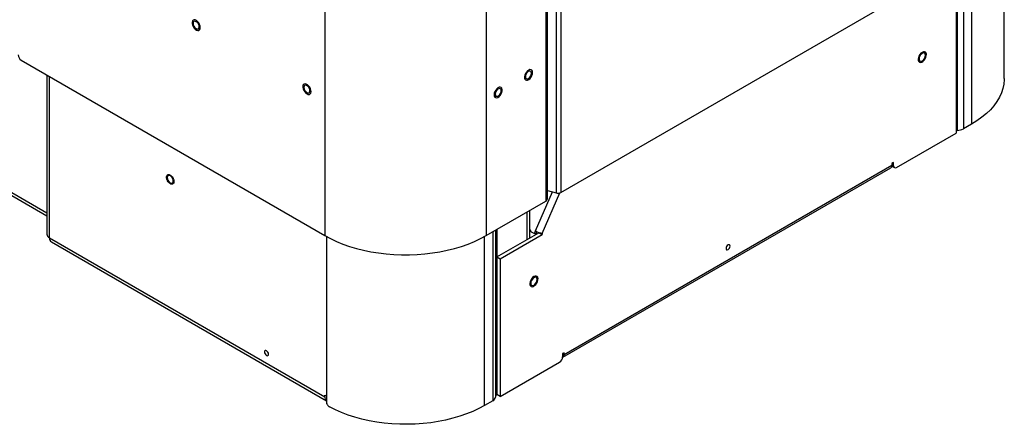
# Model space of a CAD drawing. Header units: millimetres. Extents: x 1588 to 4263, y 172 to 3488.
# Tile 25 of 46: x 3188 to 3879, y 172 to 456. Entities that reach past the tile are written whole.
import ezdxf

# ---------------------------------------------------------------- set-up
doc = ezdxf.new("R2010")
doc.units = ezdxf.units.MM
doc.header["$LTSCALE"] = 13

msp = doc.modelspace()

# ---------------------------------------------------------------- linework, layer by layer
at = {"color": 7, "linetype": 'Continuous', "lineweight": 25}
for p, q in [((3402.09, 1413.64), (3402.09, 304.45)), ((3515.22, 1057.88), (3515.22, 304.45)), ((2120.23, 947.88), (3207.22, 320.37)), ((2121.54, 944.97), (3207.22, 318.23)), ((3556.99, 790.9), (3556.99, 328.56)), ((3558.21, 330.26), (3558.21, 786.91)), ((3564.27, 768.43), (3564.27, 334.31)), ((3567.72, 758.78), (3567.72, 334.66)), ((3878.55, 414.45), (3878.55, 518.77)), ((3849.9, 497.66), (3849.9, 379.22)), ((3855.65, 500.98), (3855.65, 382.53)), ((3844.87, 494.75), (3844.87, 378.14)), ((3845.41, 495.07), (3845.41, 378.14)), ((3567.72, 334.66), (3809.21, 474.07)), ((3844.69, 472.68), (3844.69, 376.21)), ((3189.25, 427.32), (3402.09, 304.45)), ((3207.22, 416.95), (3207.22, 305.42)), ((3209.08, 302.83), (3209.08, 415.87)), ((3855.65, 382.53), (3849.9, 379.22)), ((3803.03, 352.16), (3844.69, 376.21)), ((3844.87, 378.14), (3844.69, 378.14)), ((3845.41, 378.14), (3844.87, 378.14)), ((3569.98, 221.03), (3799.79, 353.69)), ((3799.73, 353.05), (3801.53, 352.01)), ((3800.91, 355.64), (3799.79, 354.99)), ((3799.79, 354.99), (3799.79, 353.69)), ((3799.79, 354.03), (3800.91, 353.38)), ((3800.91, 353.38), (3800.91, 355.64)), ((3569.11, 219.12), (3798.92, 351.78)), ((3549.87, 307.67), (3561.8, 334.97)), ((3554.42, 305.93), (3566.82, 334.3)), ((3558.21, 335.94), (3564.27, 334.31)), ((3515.22, 304.45), (3556.99, 328.56)), ((3544.03, 301.7), (3544.03, 321.08)), ((3545.89, 302.78), (3545.89, 322.15)), ((3514.12, 185.37), (3514.12, 303.83)), ((3519.87, 307.13), (3519.87, 188.69)), ((3521.73, 308.21), (3521.73, 191.28)), ((3522.66, 308.74), (3522.66, 192.89)), ((3522.83, 289.47), (3552.18, 306.41)), ((3525.08, 288.17), (3554.42, 305.11)), ((3545.89, 308.75), (3546.75, 307.05)), ((3546.75, 307.05), (3549.08, 305.86)), ((3549.08, 305.86), (3549.87, 307.67)), ((3549.08, 305.86), (3550.3, 305.83)), ((3550.3, 305.83), (3550.89, 307.18)), ((3552.18, 306.64), (3552.18, 306.41)), ((3552.18, 306.41), (3554.42, 305.11)), ((3554.42, 305.93), (3554.42, 305.11)), ((3209.08, 302.83), (3402.15, 191.37)), ((3210.39, 299.92), (3403.27, 188.58)), ((3403.56, 186.58), (3403.56, 303.62)), ((3522.83, 289.47), (3525.08, 288.17)), ((3522.83, 192.99), (3522.83, 289.47)), ((3525.08, 288.17), (3525.08, 191.7)), ((3569.98, 222.32), (3568.86, 221.68)), ((3568.86, 221.68), (3568.86, 219.42)), ((3568.86, 221.68), (3569.98, 221.03)), ((3569.98, 221.03), (3569.98, 222.32)), ((3525.08, 191.7), (3566.74, 215.75)), ((3402.15, 192.67), (3403.27, 192.02)), ((3402.15, 191.37), (3402.15, 192.67)), ((3403.27, 192.02), (3403.27, 187.99)), ((3519.87, 188.69), (3514.12, 185.37)), ((3522.83, 192.99), (3522.66, 192.89)), ((3525.08, 191.7), (3522.83, 192.99))]:
    msp.add_line(p, q, dxfattribs=at)
at = {"color": 7, "linetype": 'Continuous', "lineweight": 25, "flags": 128}
for points in [[(3309.8, 455.35), (3309.31, 454.81), (3309.06, 454), (3309.07, 453), (3309.32, 451.9), (3309.81, 450.79), (3310.49, 449.78), (3311.3, 448.95), (3312.16, 448.39), (3313, 448.13), (3313.75, 448.2), (3314.33, 448.59), (3314.71, 449.28), (3314.83, 450.19), (3314.7, 451.26), (3314.32, 452.37), (3313.73, 453.44), (3312.98, 454.37), (3312.14, 455.08), (3311.28, 455.49), (3310.47, 455.59), (3309.8, 455.35)], [(3314.05, 450.63), (3313.92, 451.54), (3313.56, 452.49), (3312.99, 453.36), (3312.3, 454.05), (3311.56, 454.48), (3310.87, 454.59), (3310.31, 454.37), (3309.94, 453.84), (3309.81, 453.08), (3309.94, 452.17), (3310.31, 451.22), (3310.87, 450.35), (3311.56, 449.65), (3312.3, 449.23), (3312.99, 449.12), (3313.56, 449.34), (3313.92, 449.87), (3314.05, 450.63)], [(3823.68, 432.32), (3823.23, 432.91), (3822.59, 433.21), (3821.8, 433.17), (3820.95, 432.8), (3820.09, 432.14), (3819.32, 431.25), (3818.7, 430.2), (3818.28, 429.08), (3818.11, 428), (3818.19, 427.06), (3818.52, 426.33), (3819.07, 425.88), (3819.79, 425.75), (3820.62, 425.95), (3821.49, 426.47), (3822.31, 427.26), (3823.01, 428.24), (3823.54, 429.34), (3823.84, 430.44), (3823.89, 431.47), (3823.68, 432.32)], [(3823.26, 430.79), (3823.13, 431.61), (3822.74, 432.17), (3822.13, 432.4), (3821.39, 432.29), (3820.61, 431.83), (3819.87, 431.1), (3819.27, 430.17), (3818.88, 429.15), (3818.74, 428.18), (3818.88, 427.37), (3819.27, 426.81), (3819.87, 426.57), (3820.61, 426.69), (3821.39, 427.14), (3822.13, 427.88), (3822.74, 428.81), (3823.13, 429.82), (3823.26, 430.79)], [(3545.11, 420.4), (3544.25, 419.82), (3543.45, 418.98), (3542.78, 417.97), (3542.3, 416.86), (3542.05, 415.76), (3542.06, 414.77), (3542.32, 413.97), (3542.82, 413.44), (3543.5, 413.22), (3544.31, 413.33), (3545.17, 413.76), (3546.01, 414.48), (3546.75, 415.42), (3547.34, 416.49), (3547.7, 417.61), (3547.82, 418.66), (3547.68, 419.57), (3547.3, 420.24), (3546.71, 420.62), (3545.95, 420.68), (3545.11, 420.4)], [(3547.04, 418.18), (3546.92, 418.94), (3546.55, 419.47), (3545.98, 419.69), (3545.29, 419.58), (3544.55, 419.15), (3543.86, 418.46), (3543.3, 417.59), (3542.93, 416.64), (3542.8, 415.73), (3542.93, 414.97), (3543.3, 414.44), (3543.86, 414.22), (3544.55, 414.33), (3545.29, 414.75), (3545.98, 415.45), (3546.55, 416.32), (3546.92, 417.27), (3547.04, 418.18)], [(3878.55, 414.45), (3878.54, 413.7), (3878.26, 410.55), (3877.59, 407.42), (3876.55, 404.32), (3875.14, 401.28), (3873.37, 398.29), (3871.24, 395.39), (3868.76, 392.58), (3865.95, 389.88), (3862.81, 387.29), (3859.38, 384.84), (3855.65, 382.53)], [(3387.58, 410.58), (3387.06, 410.09), (3386.77, 409.32), (3386.72, 408.35), (3386.93, 407.26), (3387.38, 406.15), (3388.03, 405.11), (3388.82, 404.25), (3389.68, 403.63), (3390.53, 403.31), (3391.3, 403.32), (3391.92, 403.66), (3392.33, 404.29), (3392.5, 405.17), (3392.42, 406.21), (3392.08, 407.33), (3391.53, 408.41), (3390.8, 409.37), (3389.97, 410.13), (3389.11, 410.6), (3388.29, 410.76), (3387.58, 410.58)], [(3391.73, 405.79), (3391.6, 406.7), (3391.23, 407.65), (3390.67, 408.52), (3389.98, 409.21), (3389.24, 409.64), (3388.55, 409.75), (3387.98, 409.53), (3387.61, 409), (3387.49, 408.24), (3387.61, 407.33), (3387.98, 406.38), (3388.55, 405.5), (3389.24, 404.81), (3389.98, 404.39), (3390.67, 404.28), (3391.23, 404.5), (3391.6, 405.02), (3391.73, 405.79)], [(3523.53, 407.94), (3522.68, 407.24), (3521.93, 406.32), (3521.33, 405.25), (3520.95, 404.14), (3520.81, 403.07), (3520.93, 402.15), (3521.3, 401.46), (3521.88, 401.06), (3522.62, 400.98), (3523.46, 401.23), (3524.32, 401.79), (3525.13, 402.61), (3525.81, 403.62), (3526.31, 404.72), (3526.57, 405.82), (3526.58, 406.83), (3526.34, 407.64), (3525.86, 408.2), (3525.19, 408.44), (3524.39, 408.35), (3523.53, 407.94)], [(3525.83, 405.93), (3525.7, 406.7), (3525.34, 407.22), (3524.77, 407.44), (3524.08, 407.33), (3523.34, 406.91), (3522.65, 406.22), (3522.08, 405.34), (3521.72, 404.4), (3521.59, 403.48), (3521.72, 402.72), (3522.08, 402.2), (3522.65, 401.97), (3523.34, 402.08), (3524.08, 402.51), (3524.77, 403.2), (3525.34, 404.07), (3525.7, 405.02), (3525.83, 405.93)], [(3295.87, 342.55), (3295.74, 343.46), (3295.37, 344.41), (3294.81, 345.28), (3294.12, 345.97), (3293.38, 346.4), (3292.69, 346.5), (3292.12, 346.28), (3291.75, 345.76), (3291.63, 344.99), (3291.75, 344.08), (3292.12, 343.13), (3292.69, 342.26), (3293.38, 341.57), (3294.12, 341.14), (3294.81, 341.04), (3295.37, 341.26), (3295.74, 341.78), (3295.87, 342.55)], [(3402.09, 304.45), (3406.08, 302.3), (3410.32, 300.31), (3414.78, 298.49), (3419.45, 296.85), (3424.3, 295.4), (3429.31, 294.15), (3434.46, 293.09), (3439.72, 292.24), (3445.06, 291.6), (3450.48, 291.17), (3455.92, 290.95), (3461.39, 290.95), (3466.84, 291.17), (3472.25, 291.6), (3477.6, 292.24), (3482.86, 293.09), (3488, 294.15), (3493.01, 295.4), (3497.87, 296.85), (3502.53, 298.49), (3507, 300.31), (3511.23, 302.3), (3515.22, 304.45)], [(3686.3, 297.02), (3686.19, 297.58), (3685.88, 297.93), (3685.43, 298.02), (3684.88, 297.83), (3684.34, 297.4), (3683.88, 296.78), (3683.58, 296.07), (3683.47, 295.38), (3683.58, 294.82), (3683.88, 294.47), (3684.34, 294.38), (3684.88, 294.57), (3685.43, 295), (3685.88, 295.62), (3686.19, 296.33), (3686.3, 297.02)], [(3551.44, 275.16), (3551, 275.76), (3550.35, 276.05), (3549.57, 276.01), (3548.71, 275.65), (3547.86, 274.99), (3547.09, 274.09), (3546.47, 273.04), (3546.05, 271.92), (3545.87, 270.85), (3545.95, 269.9), (3546.28, 269.17), (3546.83, 268.72), (3547.56, 268.59), (3548.39, 268.79), (3549.25, 269.31), (3550.07, 270.1), (3550.78, 271.08), (3551.3, 272.18), (3551.6, 273.29), (3551.65, 274.31), (3551.44, 275.16)], [(3551.03, 273.64), (3550.89, 274.45), (3550.5, 275.01), (3549.9, 275.25), (3549.16, 275.13), (3548.37, 274.68), (3547.63, 273.94), (3547.03, 273.01), (3546.64, 272), (3546.5, 271.02), (3546.64, 270.21), (3547.03, 269.65), (3547.63, 269.41), (3548.37, 269.53), (3549.16, 269.98), (3549.9, 270.72), (3550.5, 271.65), (3550.89, 272.66), (3551.03, 273.64)], [(3362.67, 221.22), (3362.57, 221.91), (3362.26, 222.62), (3361.8, 223.24), (3361.26, 223.67), (3360.72, 223.86), (3360.26, 223.77), (3359.95, 223.42), (3359.84, 222.86), (3359.95, 222.17), (3360.26, 221.46), (3360.72, 220.84), (3361.26, 220.41), (3361.8, 220.22), (3362.26, 220.31), (3362.57, 220.66), (3362.67, 221.22)], [(3514.12, 185.37), (3510.12, 183.22), (3505.88, 181.24), (3501.4, 179.43), (3496.72, 177.8), (3491.85, 176.37), (3486.82, 175.14), (3481.65, 174.12), (3476.38, 173.3), (3471.01, 172.7), (3465.59, 172.32), (3460.13, 172.16), (3454.67, 172.22), (3449.23, 172.5), (3443.84, 172.99), (3438.51, 173.71), (3433.29, 174.63), (3428.19, 175.77), (3423.25, 177.1), (3418.47, 178.64), (3413.9, 180.36), (3409.54, 182.26), (3405.42, 184.33)]]:
    msp.add_lwpolyline(points, dxfattribs=at)
at = {"color": 7, "linetype": 'Continuous', "lineweight": 25}
for centre, radius, start, end in [((3191.73, 431.21), 4.61, 182.60548, 237.39452), ((3845.59, 387.3), 9.16, 268.8559, 298.04024), ((3797.8, 353.44), 2, 304.05635, 7.25583), ((3802.2, 353.17), 1.31, 170.78596, 309.20329), ((3565.54, 338.91), 4.77, 254.52122, 297.10318), ((3556.12, 330.47), 2.1, 294.37466, 354.3052), ((3210.4, 305.74), 3.19, 185.6948, 245.62534), ((3559.5, 326.01), 20.71, 242.31228, 255.82366), ((3212.19, 302.49), 3.13, 173.70115, 234.98667), ((3568.04, 220.78), 1.96, 293.7585, 7.23176), ((3564.25, 219.63), 4.61, 302.60548, 357.39452), ((3405.42, 191.08), 3.29, 174.84703, 229.10732), ((3407.19, 188.07), 3.92, 181.13099, 202.27618), ((3518.55, 191.6), 3.19, 294.37466, 354.3052), ((3523.31, 191.44), 1.6, 114.37466, 174.3052)]:
    msp.add_arc(centre, radius, start, end, dxfattribs=at)
for points, knots in [([(3296.16, 341.22), (3296, 340.98), (3295.76, 340.61), (3295.22, 340.41), (3294.75, 340.39), (3294.24, 340.51), (3293.55, 340.83), (3292.72, 341.51), (3292.02, 342.46), (3291.58, 343.32), (3291.32, 344.01), (3291.17, 344.69), (3291.1, 345.52), (3291.24, 346), (3291.34, 346.32)], [0, 0, 0, 0, 0.119728, 0.18418, 0.25, 0.31582, 0.380272, 0.5, 0.619728, 0.68418, 0.75, 0.81582, 0.880272, 1, 1, 1, 1]), ([(3291.34, 346.32), (3291.5, 346.56), (3291.74, 346.93), (3292.27, 347.13), (3292.74, 347.15), (3293.26, 347.03), (3293.94, 346.71), (3294.77, 346.03), (3295.48, 345.08), (3295.92, 344.22), (3296.18, 343.53), (3296.33, 342.85), (3296.4, 342.02), (3296.25, 341.54), (3296.16, 341.22)], [0, 0, 0, 0, 0.119728, 0.18418, 0.25, 0.31582, 0.380272, 0.5, 0.619728, 0.68418, 0.75, 0.81582, 0.880272, 1, 1, 1, 1]), ([(3403.56, 186.58), (3403.7, 186.28), (3403.99, 185.67), (3404.65, 184.85), (3405.16, 184.51), (3405.42, 184.33)], [0, 0, 0, 0, 0.324304, 0.648611, 1, 1, 1, 1])]:
    msp.add_open_spline(points, degree=3, knots=knots, dxfattribs=at)

doc.saveas('drawing.dxf')
